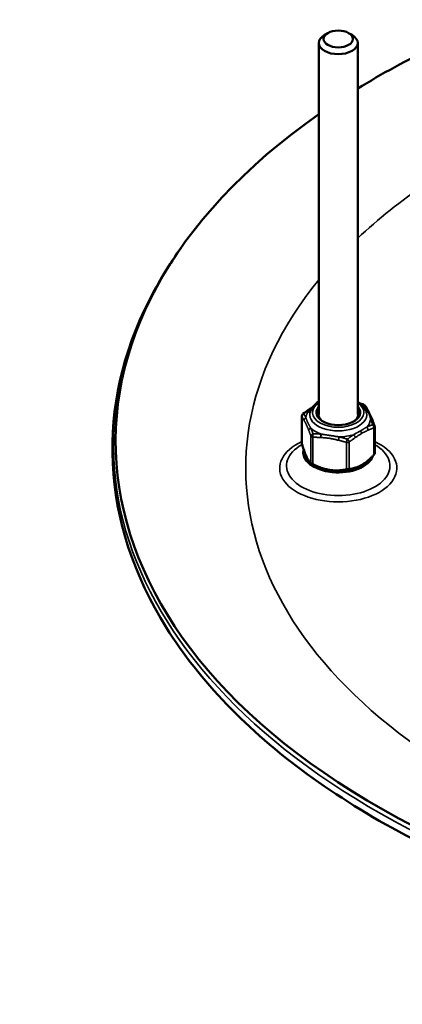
# Model space of a CAD drawing. Header units: millimetres. Extents: x 38 to 2514, y 38 to 1622.
# Tile 74 of 256: x 358 to 397, y 1142 to 1243. Entities that reach past the tile are written whole.
import ezdxf

# ---------------------------------------------------------------- set-up
doc = ezdxf.new("R2010")
doc.units = ezdxf.units.MM
doc.header["$LTSCALE"] = 7.692308
doc.layers.add('Visible (ISO)', color=7, linetype='Continuous', lineweight=50)
doc.layers.add('Visible Narrow (ISO)', color=7, linetype='Continuous', lineweight=35)

msp = doc.modelspace()

# ---------------------------------------------------------------- linework, layer by layer
at = {"layer": 'Visible (ISO)'}
for p, q in [((389.8623, 1241.3671), (389.5087, 1241.163)), ((391.9836, 1241.3671), (392.3371, 1241.163)), ((388.9229, 1240.3465), (388.9229, 1202.1753)), ((392.9229, 1240.3465), (392.9229, 1202.1753)), ((374.7757, 1219.2791), (374.5659, 1218.9799)), ((387.1821, 1201.985), (387.1821, 1199.2307)), ((394.6638, 1200.9204), (394.6638, 1198.166)), ((387.2131, 1199.0945), (387.1702, 1199.0697)), ((394.6638, 1199.0765), (394.6756, 1199.0697)), ((388.9549, 1196.7711), (388.7474, 1196.8602)), ((392.891, 1196.7711), (392.9662, 1196.8034))]:
    msp.add_line(p, q, dxfattribs=at)
for centre, start, end in [((393.4418, 1202.907), 32.193477, 72.962466), ((387.4821, 1201.985), 128.119155, 180), ((394.3638, 1200.9204), 0, 20.178808)]:
    msp.add_arc(centre, 0.3, start, end, dxfattribs=at)
for centre, major_axis, start_param, end_param in [((459.9229, 1234.2228), (-60, 0), 5.99349831, 7.82064212), ((390.9229, 1240.3465), (2, 0), 2.35619449, 7.06858347), ((459.9229, 1199.3788), (-91.8592, 0), 5.41237601, 5.52979951), ((459.9229, 1199.3788), (-91.8592, 0), 5.59582198, 10.11214128), ((390.9229, 1202.3794), (2.25, 0), 2.6657104, 6.75906756), ((390.9229, 1198.2969), (-3.6, 0), 6.13240356, 9.23284928), ((390.9229, 1198.2969), (3.2952, 0), 4.07232108, 5.35245688)]:
    msp.add_ellipse(centre, major_axis=major_axis, ratio=0.57735027, start_param=start_param, end_param=end_param, dxfattribs=at)
msp.add_ellipse((390.9229, 1240.7548), major_axis=(-1.5, 0), ratio=0.57735027, dxfattribs=at)
for points, knots in [([(545.2799, 1218.9799), (549.0039, 1213.6687), (551.2685, 1207.9758), (552.567, 1196.5335), (551.6537, 1190.7978), (546.8186, 1179.7786), (542.8751, 1174.5005), (532.3242, 1164.8859), (525.6793, 1160.563), (510.3859, 1153.3518), (501.7355, 1150.4676), (483.3202, 1146.4288), (473.5594, 1145.2736), (453.9088, 1144.8024), (444.0226, 1145.4856), (425.1126, 1148.6231), (416.0925, 1151.0773), (399.8219, 1157.5217), (392.5754, 1161.5121), (380.6029, 1170.6474), (375.876, 1175.7918), (369.4893, 1186.6939), (367.8032, 1192.4471), (367.6455, 1203.8941), (369.1246, 1209.5757), (372.804, 1216.3164), (373.6402, 1217.6597), (374.5659, 1218.9799)], [0.40075344, 0.40075344, 0.40075344, 0.40075344, 0.7199706, 0.7199706, 1.03351164, 1.03351164, 1.35013708, 1.35013708, 1.67134533, 1.67134533, 1.99316856, 1.99316856, 2.31468531, 2.31468531, 2.63603385, 2.63603385, 2.95748311, 2.95748311, 3.2792397, 3.2792397, 3.60084774, 3.60084774, 3.91903917, 3.91903917, 4.2322866, 4.2322866, 4.31163554, 4.31163554, 4.31163554, 4.31163554]), ([(388.9229, 1203.4779), (388.9132, 1203.4724), (388.9035, 1203.4668), (388.6608, 1203.3245), (388.4608, 1203.1614), (388.1633, 1202.7976), (388.0606, 1202.5984), (388.0123, 1202.3756), (388.0099, 1202.3638), (388.0077, 1202.3521)], [7.847529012, 7.847529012, 7.847529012, 7.847529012, 7.861443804, 7.861443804, 8.198426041, 8.198426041, 8.514696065, 8.514696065, 8.532269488, 8.532269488, 8.532269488, 8.532269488]), ([(393.8382, 1202.3521), (393.8041, 1202.535), (393.7271, 1202.7103), (393.4931, 1203.0488), (393.3273, 1203.2084), (393.0651, 1203.3926), (392.9956, 1203.4365), (392.9229, 1203.4779)], [5.604897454, 5.604897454, 5.604897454, 5.604897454, 5.877622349, 5.877622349, 6.185813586, 6.185813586, 6.289637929, 6.289637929, 6.289637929, 6.289637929]), ([(387.1923, 1199.1658), (387.1899, 1199.1741), (387.1878, 1199.1824), (387.1835, 1199.2045), (387.1821, 1199.218), (387.1821, 1199.2307)], [-0.17200433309, -0.17200433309, -0.17200433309, -0.17200433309, -0.16911371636, -0.16911371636, -0.16408258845, -0.16408258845, -0.16408258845, -0.16408258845]), ([(394.6638, 1198.166), (394.6638, 1198.1642), (394.6637, 1198.1622), (394.6625, 1198.1508), (394.6591, 1198.1399), (394.648, 1198.1161), (394.6402, 1198.1028), (394.6204, 1198.0746), (394.6084, 1198.0596), (394.5889, 1198.0374), (394.5825, 1198.0305), (394.5759, 1198.0236)], [-0.1640825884, -0.1640825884, -0.1640825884, -0.1640825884, -0.1627024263, -0.1627024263, -0.1562911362, -0.1562911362, -0.1498798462, -0.1498798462, -0.1434685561, -0.1434685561, -0.1405779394, -0.1405779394, -0.1405779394, -0.1405779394]), ([(388.3264, 1197.0567), (388.3174, 1197.0613), (388.3084, 1197.0658), (388.2797, 1197.0805), (388.2603, 1197.0906), (388.224, 1197.1102), (388.207, 1197.1197), (388.1768, 1197.1371), (388.1631, 1197.1454), (388.1398, 1197.1602), (388.1302, 1197.1668), (388.1195, 1197.1749), (388.1167, 1197.1771), (388.1143, 1197.1792)], [-0.1720043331, -0.1720043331, -0.1720043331, -0.1720043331, -0.1691137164, -0.1691137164, -0.1627024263, -0.1627024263, -0.1562911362, -0.1562911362, -0.1498798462, -0.1498798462, -0.1434685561, -0.1434685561, -0.1405779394, -0.1405779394, -0.1405779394, -0.1405779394]), ([(392.057, 1196.5693), (392.0504, 1196.5686), (392.0435, 1196.5678), (392.0199, 1196.5651), (392.0019, 1196.5628), (391.9635, 1196.5574), (391.9432, 1196.5545), (391.9019, 1196.5481), (391.8804, 1196.5446), (391.8373, 1196.5373), (391.8157, 1196.5335), (391.7855, 1196.5279), (391.7763, 1196.5262), (391.7673, 1196.5244)], [-0.1720043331, -0.1720043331, -0.1720043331, -0.1720043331, -0.1691137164, -0.1691137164, -0.1627024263, -0.1627024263, -0.1562911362, -0.1562911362, -0.1498798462, -0.1498798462, -0.1434685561, -0.1434685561, -0.1405779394, -0.1405779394, -0.1405779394, -0.1405779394])]:
    msp.add_open_spline(points, degree=3, knots=knots, dxfattribs=at)
for points in [[(387.9148, 1202.68), (388.0308, 1202.7608), (388.1476, 1202.8424), (388.2652, 1202.92)], [(393.2101, 1203.2883), (393.3169, 1203.2579), (393.4234, 1203.2264), (393.5297, 1203.1938)], [(393.6957, 1203.0668), (393.7722, 1202.9454), (393.8491, 1202.8153), (393.9262, 1202.6744)], [(387.2969, 1202.221), (387.5014, 1202.3815), (387.7074, 1202.5356), (387.9148, 1202.68)], [(393.9262, 1202.6744), (394.0867, 1202.3808), (394.2601, 1202.0079), (394.4209, 1201.6091)], [(394.4209, 1201.6091), (394.4963, 1201.422), (394.5711, 1201.2259), (394.6454, 1201.0239)]]:
    msp.add_open_spline(points, degree=3, dxfattribs=at)
for points, weights in [([(387.1923, 1199.1658), (387.6533, 1197.5755), (388.1143, 1197.1792)], [1.72093340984, 1.94462988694, 1.72093340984]), ([(392.057, 1196.5693), (393.3165, 1196.6994), (394.5759, 1198.0236)], [1.7209164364, 1.9446107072, 1.7209164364]), ([(388.3264, 1197.0567), (390.0468, 1196.1936), (391.7673, 1196.5244)], [1.72096950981, 1.94467067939, 1.72096950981])]:
    msp.add_rational_spline(points, weights, degree=2, dxfattribs=at)
at = {"layer": 'Visible Narrow (ISO)'}
for p, q in [((387.1923, 1201.9402), (387.1923, 1199.1658)), ((388.1143, 1199.9536), (388.1143, 1197.1792)), ((393.2225, 1200.506), (393.2081, 1200.4977)), ((394.5759, 1200.7979), (394.5759, 1198.0236)), ((388.3264, 1199.8311), (388.3264, 1197.0567)), ((391.7673, 1199.2988), (391.7673, 1196.5244)), ((392.057, 1199.3436), (392.057, 1196.5693))]:
    msp.add_line(p, q, dxfattribs=at)
for centre, major_axis, ratio, start_param, end_param in [((459.9229, 1196.6639), (78.5, 0), 0.57735027, 2.44079985, 2.59346789), ((459.9229, 1199.0306), (-92.0855, 0), 0.57735027, 5.89854058, 9.80942269), ((459.9229, 1196.6639), (78.5, 0), 0.57735027, 2.70090511, 6.72387285), ((390.9229, 1202.3794), (-2.6354, 0), 0.57735027, 5.5740061, 10.13395717), ((393.4418, 1202.907), (0.0879, 0.2868), 0.10598565, 0.00000001, 0.35785374), ((393.4418, 1202.907), (0.2539, 0.1598), 0.87828022, 0, 0.81601491), ((390.9229, 1201.7832), (3.3225, 0), 0.57735027, 0.55360008, 0.65706012), ((387.4821, 1201.985), (-0.3, 0), 0.57735027, 0, 0.26179945), ((387.4821, 1201.985), (0.2539, 0.1598), 0.87828022, 1.40999725, 2.68380239), ((387.4821, 1201.985), (-0.1852, 0.236), 0.46625197, 5.72043032, 6.2831853), ((390.9229, 1201.7832), (-3.3225, 0), 0.57735027, 5.78958779, 6.25318401), ((390.9229, 1202.1711), (2.932, 0), 0.57735027, 3.03448234, 6.39029562), ((388.0863, 1202.4338), (-0.1715, 0.2462), 0.51497803, 5.78092586, 6.28318534), ((390.9229, 1202.1753), (-2, 0), 0.57735027, 0, 0.72470233), ((390.9229, 1202.1753), (2, 0), 0.57735027, 5.55848298, 6.28318531), ((393.663, 1202.5305), (0.2632, 0.1439), 0.84381869, 0.00000002, 0.83646746), ((387.7032, 1201.6085), (0.2632, 0.1439), 0.84381868, 1.49559878, 2.73682943), ((390.9229, 1201.7832), (3.3225, 0), 0.57735027, 5.78958779, 6.25318401), ((393.7596, 1200.6716), (-0.1249, 0.2727), 0.6336121, 3.98402915, 5.22525974), ((394.1426, 1201.4969), (0.2782, 0.1122), 0.72518461, 0.00000006, 0.92928509), ((394.3638, 1200.9204), (0.2816, 0.1035), 0.67425182, 0.00000012, 0.98359498), ((394.3638, 1200.9204), (-0.1041, 0.2814), 0.67028037, 4.03304793, 5.30685311), ((394.3638, 1200.9204), (0.3, 0), 0.57735027, 5.49778713, 6.28318531), ((388.1829, 1200.5749), (-0.2782, -0.1122), 0.72518461, 4.73000909, 5.97123974), ((390.9229, 1201.7832), (-3.3225, 0), 0.57735027, 0.55360008, 1.01719625), ((388.404, 1199.9984), (-0.2816, -0.1035), 0.67425182, 4.71916997, 5.99297515), ((388.404, 1199.9984), (-0.3, 0), 0.57735027, 0.26179938, 1.308997), ((388.404, 1199.9984), (0.0009, 0.3), 0.31001405, 0.88949476, 2.1632999), ((389.2294, 1199.9707), (0.0202, 0.2993), 0.26952362, 0.94072629, 2.18195695), ((391.0195, 1199.6938), (0.0706, 0.2916), 0.15088955, 0.97670869, 2.21793935), ((390.9229, 1201.7832), (-3.3225, 0), 0.57735027, 1.60079762, 2.06439381), ((392.4491, 1199.9149), (-0.1715, 0.2462), 0.51497803, 3.88056377, 5.12179442), ((393.1043, 1200.344), (-0.15, 0.2598), 0.57735027, 3.92699082, 4.98659945), ((390.9229, 1196.6639), (-6.0142, 0), 0.57735027, 5.3836896, 10.32427367), ((390.9229, 1196.9031), (-5.3071, 0), 0.57735027, 5.49778714, 10.21017615), ((391.8449, 1199.4661), (0.0879, 0.2868), 0.10598565, 0.95183613, 2.22564125), ((391.8449, 1199.4661), (-0.3, 0), 0.57735027, 1.30899693, 2.35619449), ((391.8449, 1199.4661), (-0.1852, 0.236), 0.46625197, 3.85264284, 5.12644797)]:
    msp.add_ellipse(centre, major_axis=major_axis, ratio=ratio, start_param=start_param, end_param=end_param, dxfattribs=at)
for points in [[(393.247, 1203.2594), (393.3314, 1203.2347), (393.4205, 1203.2079), (393.5135, 1203.1789)], [(390.9419, 1199.5265), (390.8776, 1199.542), (390.7543, 1199.572), (390.5851, 1199.6116), (390.4304, 1199.6455), (390.2918, 1199.6735), (390.1687, 1199.696), (390.0584, 1199.7142), (389.9571, 1199.7292), (389.8607, 1199.742), (389.7651, 1199.7533), (389.6691, 1199.7634), (389.573, 1199.7724), (389.4778, 1199.7803), (389.3785, 1199.7879), (389.2719, 1199.7954), (389.1929, 1199.8007), (389.1517, 1199.8034)]]:
    msp.add_open_spline(points, degree=3, dxfattribs=at)
for points, knots in [([(393.5135, 1203.1789), (393.529, 1203.1552), (393.5439, 1203.1323), (393.5582, 1203.1099), (393.5725, 1203.0876), (393.5861, 1203.0659), (393.5992, 1203.0449), (393.6122, 1203.024), (393.6247, 1203.0037), (393.6365, 1202.9843), (393.6484, 1202.9648), (393.6596, 1202.9462), (393.6702, 1202.9283), (393.6808, 1202.9105), (393.6908, 1202.8935), (393.7002, 1202.8773), (393.7096, 1202.8612), (393.7184, 1202.846), (393.7265, 1202.8317), (393.7347, 1202.8174), (393.7423, 1202.8041), (393.7492, 1202.7918)], [0, 0, 0, 0, 0.14285714, 0.14285714, 0.14285714, 0.28571429, 0.28571429, 0.28571429, 0.42857143, 0.42857143, 0.42857143, 0.57142857, 0.57142857, 0.57142857, 0.71428571, 0.71428571, 0.71428571, 0.85714286, 0.85714286, 0.85714286, 1, 1, 1, 1]), ([(387.4134, 1201.5637), (387.3983, 1201.5914), (387.3829, 1201.619), (387.3595, 1201.6605), (387.3515, 1201.6747), (387.3314, 1201.7097), (387.3194, 1201.7304), (387.2957, 1201.7707), (387.2841, 1201.7904), (387.2561, 1201.837), (387.2395, 1201.8643), (387.2125, 1201.9079), (387.2025, 1201.924), (387.1923, 1201.9402)], [0, 0, 0, 0, 0.218882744, 0.218882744, 0.333333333, 0.333333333, 0.505169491, 0.505169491, 0.666666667, 0.666666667, 0.878522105, 0.878522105, 0.999999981, 0.999999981, 0.999999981, 0.999999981]), ([(387.3841, 1202.2307), (387.4248, 1202.2631), (387.4638, 1202.2939), (387.5012, 1202.3231), (387.5385, 1202.3523), (387.5743, 1202.3799), (387.6084, 1202.4061), (387.6425, 1202.4322), (387.675, 1202.4569), (387.7059, 1202.48), (387.7367, 1202.5032), (387.7659, 1202.525), (387.7935, 1202.5453), (387.8211, 1202.5657), (387.847, 1202.5846), (387.8713, 1202.6023), (387.8956, 1202.6199), (387.9182, 1202.6361), (387.9391, 1202.6511), (387.9601, 1202.6661), (387.9793, 1202.6797), (387.997, 1202.6921)], [0, 0, 0, 0, 0.14285714, 0.14285714, 0.14285714, 0.28571429, 0.28571429, 0.28571429, 0.42857143, 0.42857143, 0.42857143, 0.57142857, 0.57142857, 0.57142857, 0.71428571, 0.71428571, 0.71428571, 0.85714286, 0.85714286, 0.85714286, 1, 1, 1, 1]), ([(387.6019, 1201.8408), (387.5855, 1201.872), (387.5689, 1201.903), (387.5525, 1201.9335), (387.5458, 1201.9459), (387.5391, 1201.9582), (387.5324, 1201.9704), (387.5205, 1201.9923), (387.5085, 1202.0139), (387.4964, 1202.0357), (387.4852, 1202.0558), (387.4738, 1202.076), (387.4621, 1202.0966), (387.4449, 1202.1268), (387.427, 1202.1579), (387.4083, 1202.1897), (387.4004, 1202.2033), (387.3923, 1202.2169), (387.3841, 1202.2307)], [0, 0, 0, 0, 0.237135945, 0.237135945, 0.237135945, 0.333333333, 0.333333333, 0.333333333, 0.506776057, 0.506776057, 0.506776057, 0.666666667, 0.666666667, 0.666666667, 0.900398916, 0.900398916, 0.900398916, 0.999999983, 0.999999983, 0.999999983, 0.999999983]), ([(387.997, 1202.6921), (388.0318, 1202.7198), (388.0665, 1202.7469), (388.1165, 1202.7853), (388.132, 1202.7972), (388.1746, 1202.8293), (388.2013, 1202.8491), (388.2283, 1202.8688)], [0.000000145, 0.000000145, 0.000000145, 0.000000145, 0.171699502, 0.171699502, 0.25, 0.25, 0.387224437, 0.387224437, 0.387224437, 0.387224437]), ([(393.7492, 1202.7918), (393.762, 1202.7742), (393.7745, 1202.7569), (393.7864, 1202.7401), (393.7963, 1202.7261), (393.8058, 1202.7125), (393.8152, 1202.6988), (393.8172, 1202.696), (393.8192, 1202.6931), (393.8211, 1202.6902), (393.8324, 1202.6737), (393.8435, 1202.6571), (393.8544, 1202.6405), (393.8654, 1202.6238), (393.8761, 1202.6071), (393.8868, 1202.5901), (393.8974, 1202.5732), (393.9079, 1202.556), (393.9183, 1202.5387), (393.9286, 1202.5214), (393.9387, 1202.504), (393.9487, 1202.4864), (393.9581, 1202.4698), (393.9673, 1202.4531), (393.9765, 1202.436), (393.9854, 1202.4194), (393.9943, 1202.4025), (394.0033, 1202.3849), (394.0047, 1202.382), (394.0062, 1202.3792), (394.0076, 1202.3763), (394.0157, 1202.3604), (394.0238, 1202.3438), (394.0321, 1202.3264), (394.034, 1202.3225), (394.0359, 1202.3185), (394.0378, 1202.3144), (394.0461, 1202.2967), (394.0547, 1202.2781), (394.0634, 1202.2584), (394.0655, 1202.2538), (394.0675, 1202.2491), (394.0696, 1202.2444), (394.0805, 1202.2194), (394.0918, 1202.1925), (394.1033, 1202.1638), (394.1148, 1202.135), (394.1265, 1202.1043), (394.1383, 1202.0716), (394.1486, 1202.0432), (394.159, 1202.0134), (394.1693, 1201.982), (394.1708, 1201.9774), (394.1724, 1201.9727), (394.1739, 1201.968), (394.1832, 1201.9395), (394.1924, 1201.9098), (394.2016, 1201.8788), (394.2042, 1201.8702), (394.2067, 1201.8616), (394.2093, 1201.8528), (394.2176, 1201.8242), (394.2258, 1201.7947), (394.2339, 1201.7641), (394.2373, 1201.7515), (394.2406, 1201.7387), (394.244, 1201.7257)], [0, 0, 0, 0, 0.066666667, 0.066666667, 0.066666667, 0.121806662, 0.121806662, 0.121806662, 0.133333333, 0.133333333, 0.133333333, 0.2, 0.2, 0.2, 0.266666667, 0.266666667, 0.266666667, 0.333333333, 0.333333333, 0.333333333, 0.4, 0.4, 0.4, 0.462768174, 0.462768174, 0.462768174, 0.523544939, 0.523544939, 0.523544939, 0.533333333, 0.533333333, 0.533333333, 0.587683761, 0.587683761, 0.587683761, 0.6, 0.6, 0.6, 0.654062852, 0.654062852, 0.654062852, 0.666666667, 0.666666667, 0.666666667, 0.733333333, 0.733333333, 0.733333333, 0.8, 0.8, 0.8, 0.858081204, 0.858081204, 0.858081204, 0.866666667, 0.866666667, 0.866666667, 0.918858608, 0.918858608, 0.918858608, 0.933333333, 0.933333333, 0.933333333, 0.98048823, 0.98048823, 0.98048823, 0.999999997, 0.999999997, 0.999999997, 0.999999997]), ([(387.8931, 1200.5301), (387.8838, 1200.5532), (387.8747, 1200.5759), (387.8658, 1200.5978), (387.857, 1200.6196), (387.8484, 1200.6408), (387.8399, 1200.6618), (387.8314, 1200.6828), (387.8229, 1200.7036), (387.8145, 1200.7242), (387.8061, 1200.7449), (387.7977, 1200.7653), (387.7892, 1200.7856), (387.7808, 1200.8059), (387.7724, 1200.8261), (387.764, 1200.8461), (387.7556, 1200.8661), (387.7472, 1200.8859), (387.7388, 1200.9055), (387.7304, 1200.925), (387.722, 1200.9443), (387.7136, 1200.9637), (387.7051, 1200.9831), (387.6965, 1201.0025), (387.6876, 1201.0224), (387.6786, 1201.0423), (387.6694, 1201.0626), (387.6597, 1201.0837), (387.65, 1201.1048), (387.6397, 1201.1267), (387.6289, 1201.1495), (387.618, 1201.1724), (387.6064, 1201.1962), (387.5942, 1201.221), (387.582, 1201.2459), (387.569, 1201.2716), (387.5554, 1201.2982), (387.543, 1201.3226), (387.5299, 1201.3476), (387.5163, 1201.3735), (387.5151, 1201.3758), (387.5138, 1201.3781), (387.5126, 1201.3804), (387.5005, 1201.4032), (387.488, 1201.4266), (387.475, 1201.4507), (387.4718, 1201.4565), (387.4687, 1201.4624), (387.4654, 1201.4683), (387.4539, 1201.4895), (387.442, 1201.5113), (387.4298, 1201.5338), (387.4244, 1201.5436), (387.4189, 1201.5536), (387.4134, 1201.5637)], [0, 0, 0, 0, 0.066666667, 0.066666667, 0.066666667, 0.133333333, 0.133333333, 0.133333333, 0.2, 0.2, 0.2, 0.266666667, 0.266666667, 0.266666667, 0.333333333, 0.333333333, 0.333333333, 0.4, 0.4, 0.4, 0.466666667, 0.466666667, 0.466666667, 0.533333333, 0.533333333, 0.533333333, 0.6, 0.6, 0.6, 0.666666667, 0.666666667, 0.666666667, 0.733333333, 0.733333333, 0.733333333, 0.8, 0.8, 0.8, 0.861207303, 0.861207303, 0.861207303, 0.866666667, 0.866666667, 0.866666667, 0.920367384, 0.920367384, 0.920367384, 0.933333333, 0.933333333, 0.933333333, 0.979731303, 0.979731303, 0.979731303, 0.999999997, 0.999999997, 0.999999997, 0.999999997]), ([(388.0966, 1200.7747), (388.0838, 1200.7963), (388.0714, 1200.8176), (388.0594, 1200.8382), (388.0496, 1200.8553), (388.04, 1200.872), (388.0306, 1200.8886), (388.0287, 1200.8921), (388.0267, 1200.8956), (388.0247, 1200.899), (388.0135, 1200.9191), (388.0024, 1200.9391), (387.9914, 1200.959), (387.9805, 1200.9789), (387.9697, 1200.9987), (387.9591, 1201.0186), (387.9485, 1201.0385), (387.9379, 1201.0584), (387.9276, 1201.0782), (387.9173, 1201.098), (387.9071, 1201.1177), (387.8971, 1201.1372), (387.8877, 1201.1557), (387.8785, 1201.174), (387.8693, 1201.1926), (387.8604, 1201.2105), (387.8515, 1201.2286), (387.8426, 1201.2471), (387.8411, 1201.2501), (387.8397, 1201.253), (387.8382, 1201.2561), (387.8302, 1201.2727), (387.822, 1201.2898), (387.8137, 1201.3075), (387.8118, 1201.3115), (387.81, 1201.3155), (387.8081, 1201.3196), (387.7997, 1201.3375), (387.7912, 1201.3559), (387.7824, 1201.3752), (387.7804, 1201.3797), (387.7783, 1201.3843), (387.7763, 1201.3888), (387.7653, 1201.4131), (387.7541, 1201.4386), (387.7426, 1201.4653), (387.7311, 1201.492), (387.7193, 1201.5199), (387.7075, 1201.5488), (387.6972, 1201.5741), (387.6869, 1201.6002), (387.6765, 1201.6271), (387.675, 1201.631), (387.6735, 1201.635), (387.672, 1201.639), (387.6601, 1201.6702), (387.6483, 1201.7025), (387.6366, 1201.736), (387.6283, 1201.7597), (387.6201, 1201.7841), (387.6119, 1201.8092), (387.6086, 1201.8196), (387.6052, 1201.8301), (387.6019, 1201.8408)], [0, 0, 0, 0, 0.066666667, 0.066666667, 0.066666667, 0.121806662, 0.121806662, 0.121806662, 0.133333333, 0.133333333, 0.133333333, 0.2, 0.2, 0.2, 0.266666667, 0.266666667, 0.266666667, 0.333333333, 0.333333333, 0.333333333, 0.4, 0.4, 0.4, 0.462768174, 0.462768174, 0.462768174, 0.523544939, 0.523544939, 0.523544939, 0.533333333, 0.533333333, 0.533333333, 0.587683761, 0.587683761, 0.587683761, 0.6, 0.6, 0.6, 0.654062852, 0.654062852, 0.654062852, 0.666666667, 0.666666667, 0.666666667, 0.733333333, 0.733333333, 0.733333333, 0.8, 0.8, 0.8, 0.858081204, 0.858081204, 0.858081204, 0.866666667, 0.866666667, 0.866666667, 0.933333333, 0.933333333, 0.933333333, 0.98048823, 0.98048823, 0.98048823, 0.999999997, 0.999999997, 0.999999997, 0.999999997]), ([(393.8489, 1200.8744), (393.8141, 1200.8529), (393.7794, 1200.8318), (393.7294, 1200.8017), (393.7138, 1200.7924), (393.6709, 1200.7668), (393.6438, 1200.7508), (393.5947, 1200.7219), (393.5728, 1200.709), (393.5229, 1200.6799), (393.4948, 1200.6636), (393.4414, 1200.6326), (393.4165, 1200.6181), (393.3525, 1200.5811), (393.3126, 1200.558), (393.2549, 1200.5247), (393.2389, 1200.5154), (393.2225, 1200.506)], [0.000000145, 0.000000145, 0.000000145, 0.000000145, 0.171699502, 0.171699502, 0.25, 0.25, 0.38899375, 0.38899375, 0.5, 0.5, 0.636168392, 0.636168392, 0.75, 0.75, 0.917939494, 0.917939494, 0.981398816, 0.981398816, 0.981398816, 0.981398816]), ([(394.4617, 1201.1358), (394.421, 1201.1201), (394.382, 1201.1047), (394.3447, 1201.0898), (394.3073, 1201.0748), (394.2716, 1201.0602), (394.2375, 1201.0461), (394.2033, 1201.0319), (394.1708, 1201.0182), (394.14, 1201.005), (394.1091, 1200.9918), (394.0799, 1200.9791), (394.0524, 1200.967), (394.0248, 1200.9548), (393.9988, 1200.9433), (393.9746, 1200.9323), (393.9503, 1200.9213), (393.9277, 1200.911), (393.9067, 1200.9013), (393.8858, 1200.8917), (393.8665, 1200.8827), (393.8489, 1200.8744)], [0, 0, 0, 0, 0.14285714, 0.14285714, 0.14285714, 0.28571429, 0.28571429, 0.28571429, 0.42857143, 0.42857143, 0.42857143, 0.57142857, 0.57142857, 0.57142857, 0.71428571, 0.71428571, 0.71428571, 0.85714286, 0.85714286, 0.85714286, 1, 1, 1, 1]), ([(394.244, 1201.7257), (394.2604, 1201.6837), (394.2769, 1201.6408), (394.2934, 1201.5975), (394.3001, 1201.5799), (394.3067, 1201.5623), (394.3134, 1201.5446), (394.3254, 1201.5127), (394.3373, 1201.4806), (394.3495, 1201.4477), (394.3607, 1201.4174), (394.372, 1201.3864), (394.3838, 1201.354), (394.4009, 1201.3068), (394.4189, 1201.2568), (394.4375, 1201.2043), (394.4455, 1201.1819), (394.4535, 1201.1591), (394.4617, 1201.1358)], [0, 0, 0, 0, 0.237135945, 0.237135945, 0.237135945, 0.333333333, 0.333333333, 0.333333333, 0.506776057, 0.506776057, 0.506776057, 0.666666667, 0.666666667, 0.666666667, 0.900398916, 0.900398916, 0.900398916, 0.999999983, 0.999999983, 0.999999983, 0.999999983]), ([(388.1143, 1199.9536), (388.0997, 1199.9931), (388.0858, 1200.0308), (388.0724, 1200.0667), (388.059, 1200.1025), (388.0462, 1200.1366), (388.034, 1200.1689), (388.0217, 1200.2013), (388.0101, 1200.2318), (387.999, 1200.2608), (387.9879, 1200.2897), (387.9773, 1200.3169), (387.9674, 1200.3425), (387.9574, 1200.3681), (387.948, 1200.3921), (387.9392, 1200.4144), (387.9304, 1200.4368), (387.9221, 1200.4576), (387.9144, 1200.4769), (387.9068, 1200.4962), (387.8996, 1200.5139), (387.8931, 1200.5301)], [0.000000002, 0.000000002, 0.000000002, 0.000000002, 0.142857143, 0.142857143, 0.142857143, 0.285714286, 0.285714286, 0.285714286, 0.428571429, 0.428571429, 0.428571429, 0.571428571, 0.571428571, 0.571428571, 0.714285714, 0.714285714, 0.714285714, 0.857142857, 0.857142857, 0.857142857, 1, 1, 1, 1]), ([(388.3323, 1200.1876), (388.3168, 1200.2277), (388.3019, 1200.2659), (388.2877, 1200.3023), (388.2734, 1200.3388), (388.2597, 1200.3734), (388.2467, 1200.4063), (388.2336, 1200.4392), (388.2212, 1200.4703), (388.2093, 1200.4998), (388.1975, 1200.5292), (388.1863, 1200.557), (388.1756, 1200.5831), (388.165, 1200.6092), (388.155, 1200.6336), (388.1456, 1200.6565), (388.1362, 1200.6794), (388.1275, 1200.7006), (388.1193, 1200.7203), (388.1111, 1200.74), (388.1036, 1200.7581), (388.0966, 1200.7747)], [0, 0, 0, 0, 0.14285714, 0.14285714, 0.14285714, 0.28571429, 0.28571429, 0.28571429, 0.42857143, 0.42857143, 0.42857143, 0.57142857, 0.57142857, 0.57142857, 0.71428571, 0.71428571, 0.71428571, 0.85714286, 0.85714286, 0.85714286, 1, 1, 1, 1]), ([(389.1761, 1200.1515), (389.1131, 1200.1562), (389.0495, 1200.1605), (388.986, 1200.1643), (388.96, 1200.1658), (388.9341, 1200.1673), (388.9082, 1200.1687), (388.8619, 1200.1712), (388.8158, 1200.1734), (388.7688, 1200.1754), (388.7253, 1200.1773), (388.6812, 1200.179), (388.6355, 1200.1805), (388.569, 1200.1828), (388.4993, 1200.1847), (388.4269, 1200.186), (388.3959, 1200.1866), (388.3643, 1200.1872), (388.3323, 1200.1876)], [0, 0, 0, 0, 0.23660454, 0.23660454, 0.23660454, 0.333333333, 0.333333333, 0.333333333, 0.506469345, 0.506469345, 0.506469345, 0.666666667, 0.666666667, 0.666666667, 0.899956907, 0.899956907, 0.899956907, 0.999999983, 0.999999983, 0.999999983, 0.999999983]), ([(391.0226, 1199.8658), (390.9563, 1199.8758), (390.8926, 1199.8858), (390.8313, 1199.8955), (390.7801, 1199.9036), (390.7306, 1199.9116), (390.6827, 1199.9193), (390.6732, 1199.9209), (390.6638, 1199.9224), (390.6545, 1199.9239), (390.6067, 1199.9317), (390.5607, 1199.9391), (390.5166, 1199.9463), (390.5085, 1199.9476), (390.5005, 1199.9489), (390.4925, 1199.9502), (390.4411, 1199.9585), (390.3925, 1199.9664), (390.3466, 1199.9737), (390.3071, 1199.9801), (390.2696, 1199.9861), (390.2338, 1199.9917), (390.228, 1199.9926), (390.2223, 1199.9935), (390.2166, 1199.9944), (390.1833, 1199.9997), (390.1515, 1200.0047), (390.1208, 1200.0094), (390.1139, 1200.0105), (390.107, 1200.0116), (390.1002, 1200.0126), (390.0689, 1200.0175), (390.0388, 1200.0221), (390.0094, 1200.0266), (390.004, 1200.0274), (389.9988, 1200.0282), (389.9935, 1200.029), (389.9637, 1200.0336), (389.9346, 1200.038), (389.9058, 1200.0423), (389.9013, 1200.043), (389.8968, 1200.0437), (389.8923, 1200.0443), (389.8591, 1200.0493), (389.8261, 1200.0543), (389.7931, 1200.0592), (389.7601, 1200.064), (389.7272, 1200.0689), (389.6944, 1200.0737), (389.6615, 1200.0786), (389.6288, 1200.0834), (389.5963, 1200.0881), (389.5687, 1200.0922), (389.5414, 1200.0962), (389.5137, 1200.1003), (389.5088, 1200.101), (389.5039, 1200.1017), (389.4989, 1200.1025), (389.4695, 1200.1068), (389.4396, 1200.1112), (389.4089, 1200.1158), (389.4055, 1200.1163), (389.4021, 1200.1168), (389.3987, 1200.1173), (389.3697, 1200.1217), (389.3399, 1200.1261), (389.309, 1200.1309), (389.3034, 1200.1317), (389.2977, 1200.1326), (389.292, 1200.1334), (389.255, 1200.1391), (389.2163, 1200.1451), (389.1761, 1200.1515)], [0.000000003, 0.000000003, 0.000000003, 0.000000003, 0.066666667, 0.066666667, 0.066666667, 0.122314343, 0.122314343, 0.122314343, 0.133333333, 0.133333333, 0.133333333, 0.189625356, 0.189625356, 0.189625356, 0.2, 0.2, 0.2, 0.266666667, 0.266666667, 0.266666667, 0.324069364, 0.324069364, 0.324069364, 0.333333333, 0.333333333, 0.333333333, 0.387702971, 0.387702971, 0.387702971, 0.4, 0.4, 0.4, 0.456463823, 0.456463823, 0.456463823, 0.466666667, 0.466666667, 0.466666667, 0.524372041, 0.524372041, 0.524372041, 0.533333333, 0.533333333, 0.533333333, 0.6, 0.6, 0.6, 0.666666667, 0.666666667, 0.666666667, 0.733333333, 0.733333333, 0.733333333, 0.78993551, 0.78993551, 0.78993551, 0.8, 0.8, 0.8, 0.860063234, 0.860063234, 0.860063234, 0.866666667, 0.866666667, 0.866666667, 0.923100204, 0.923100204, 0.923100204, 0.933333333, 0.933333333, 0.933333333, 0.999999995, 0.999999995, 0.999999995, 0.999999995]), ([(391.8711, 1199.6401), (391.8158, 1199.6565), (391.7628, 1199.6718), (391.7118, 1199.6864), (391.6608, 1199.7009), (391.612, 1199.7146), (391.5652, 1199.7274), (391.5184, 1199.7403), (391.4737, 1199.7524), (391.4312, 1199.7636), (391.3887, 1199.7749), (391.3482, 1199.7855), (391.3099, 1199.7953), (391.2716, 1199.8051), (391.2354, 1199.8143), (391.2013, 1199.8227), (391.1672, 1199.8312), (391.1353, 1199.839), (391.1055, 1199.8461), (391.0757, 1199.8533), (391.0481, 1199.8599), (391.0226, 1199.8658)], [0.000000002, 0.000000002, 0.000000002, 0.000000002, 0.142857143, 0.142857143, 0.142857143, 0.285714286, 0.285714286, 0.285714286, 0.428571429, 0.428571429, 0.428571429, 0.571428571, 0.571428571, 0.571428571, 0.714285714, 0.714285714, 0.714285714, 0.857142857, 0.857142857, 0.857142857, 1, 1, 1, 1]), ([(392.4971, 1200.0939), (392.4556, 1200.0656), (392.4158, 1200.038), (392.3777, 1200.0114), (392.3395, 1199.9847), (392.3031, 1199.9589), (392.2684, 1199.9341), (392.2336, 1199.9093), (392.2006, 1199.8854), (392.1692, 1199.8625), (392.1377, 1199.8397), (392.108, 1199.8178), (392.0799, 1199.797), (392.0518, 1199.7763), (392.0253, 1199.7566), (392.0005, 1199.738), (391.9756, 1199.7194), (391.9525, 1199.7019), (391.9309, 1199.6856), (391.9093, 1199.6693), (391.8894, 1199.6541), (391.8711, 1199.6401)], [0, 0, 0, 0, 0.14285714, 0.14285714, 0.14285714, 0.28571429, 0.28571429, 0.28571429, 0.42857143, 0.42857143, 0.42857143, 0.57142857, 0.57142857, 0.57142857, 0.71428571, 0.71428571, 0.71428571, 0.85714286, 0.85714286, 0.85714286, 1, 1, 1, 1]), ([(393.2081, 1200.4977), (393.1746, 1200.4783), (393.1408, 1200.4588), (393.0726, 1200.4195), (393.0381, 1200.3996), (392.9968, 1200.3758), (392.9898, 1200.3718), (392.9565, 1200.3526), (392.9301, 1200.3375), (392.8773, 1200.3072), (392.8509, 1200.2921), (392.8012, 1200.2637), (392.7779, 1200.2505), (392.7178, 1200.2164), (392.6802, 1200.1953), (392.6033, 1200.1522), (392.5639, 1200.1304), (392.5148, 1200.1036), (392.506, 1200.0988), (392.4971, 1200.0939)], [0, 0, 0, 0, 0.14984039, 0.14984039, 0.302464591, 0.302464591, 0.333333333, 0.333333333, 0.451125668, 0.451125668, 0.567562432, 0.567562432, 0.666666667, 0.666666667, 0.817966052, 0.817966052, 0.967567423, 0.967567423, 0.999999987, 0.999999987, 0.999999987, 0.999999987]), ([(393.3165, 1200.2215), (393.2793, 1200.2), (393.242, 1200.1778), (393.1712, 1200.1347), (393.1378, 1200.1138), (393.076, 1200.0745), (393.0476, 1200.056), (392.9852, 1200.015), (392.9512, 1199.9923), (392.909, 1199.9637), (392.9019, 1199.9589), (392.8632, 1199.9325), (392.8306, 1199.9101), (392.7611, 1199.862), (392.7241, 1199.8363), (392.678, 1199.8042), (392.6697, 1199.7983), (392.6612, 1199.7925)], [0, 0, 0, 0, 0.175047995, 0.175047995, 0.333333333, 0.333333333, 0.471469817, 0.471469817, 0.633983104, 0.633983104, 0.666666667, 0.666666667, 0.810588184, 0.810588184, 0.965671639, 0.965671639, 0.999999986, 0.999999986, 0.999999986, 0.999999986]), ([(393.9717, 1200.5491), (393.9157, 1200.5234), (393.8608, 1200.4983), (393.8083, 1200.4739), (393.7762, 1200.4589), (393.745, 1200.4443), (393.7139, 1200.4294), (393.694, 1200.4199), (393.6741, 1200.4102), (393.654, 1200.4004), (393.6024, 1200.3752), (393.5496, 1200.3486), (393.4935, 1200.3191), (393.4375, 1200.2896), (393.3783, 1200.2572), (393.3165, 1200.2215)], [0.000000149, 0.000000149, 0.000000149, 0.000000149, 0.25, 0.25, 0.25, 0.402499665, 0.402499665, 0.402499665, 0.5, 0.5, 0.5, 0.75, 0.75, 0.75, 0.99999998, 0.99999998, 0.99999998, 0.99999998]), ([(394.5759, 1200.7979), (394.5357, 1200.783), (394.497, 1200.7684), (394.46, 1200.7542), (394.4231, 1200.74), (394.3877, 1200.7261), (394.3541, 1200.7127), (394.3204, 1200.6992), (394.2883, 1200.6862), (394.2579, 1200.6736), (394.2275, 1200.661), (394.1987, 1200.649), (394.1716, 1200.6374), (394.1444, 1200.6258), (394.1189, 1200.6148), (394.0951, 1200.6043), (394.0712, 1200.5939), (394.049, 1200.584), (394.0285, 1200.5748), (394.0079, 1200.5656), (393.989, 1200.557), (393.9717, 1200.5491)], [0.000000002, 0.000000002, 0.000000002, 0.000000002, 0.142857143, 0.142857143, 0.142857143, 0.285714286, 0.285714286, 0.285714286, 0.428571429, 0.428571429, 0.428571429, 0.571428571, 0.571428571, 0.571428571, 0.714285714, 0.714285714, 0.714285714, 0.857142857, 0.857142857, 0.857142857, 1, 1, 1, 1]), ([(389.1517, 1199.8034), (389.0952, 1199.8072), (389.0379, 1199.8107), (388.9506, 1199.8152), (388.9205, 1199.8167), (388.8456, 1199.8201), (388.801, 1199.8219), (388.7126, 1199.8249), (388.669, 1199.8261), (388.5646, 1199.8286), (388.5027, 1199.8297), (388.4019, 1199.8308), (388.3644, 1199.831), (388.3264, 1199.8311)], [0, 0, 0, 0, 0.218597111, 0.218597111, 0.333333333, 0.333333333, 0.504892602, 0.504892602, 0.666666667, 0.666666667, 0.878277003, 0.878277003, 0.999999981, 0.999999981, 0.999999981, 0.999999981]), ([(391.7673, 1199.2988), (391.7134, 1199.3153), (391.6616, 1199.3309), (391.6119, 1199.3456), (391.5622, 1199.3603), (391.5146, 1199.3741), (391.469, 1199.3871), (391.4235, 1199.4001), (391.3801, 1199.4123), (391.3387, 1199.4237), (391.2973, 1199.4351), (391.258, 1199.4457), (391.2208, 1199.4556), (391.1835, 1199.4655), (391.1484, 1199.4747), (391.1153, 1199.4832), (391.0822, 1199.4917), (391.0513, 1199.4995), (391.0223, 1199.5067), (390.9934, 1199.5139), (390.9666, 1199.5205), (390.9419, 1199.5265)], [0.000000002, 0.000000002, 0.000000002, 0.000000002, 0.142857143, 0.142857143, 0.142857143, 0.285714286, 0.285714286, 0.285714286, 0.428571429, 0.428571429, 0.428571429, 0.571428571, 0.571428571, 0.571428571, 0.714285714, 0.714285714, 0.714285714, 0.857142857, 0.857142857, 0.857142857, 1, 1, 1, 1]), ([(392.6612, 1199.7925), (392.6212, 1199.7646), (392.5828, 1199.7374), (392.5461, 1199.7112), (392.5093, 1199.6849), (392.4742, 1199.6594), (392.4407, 1199.6349), (392.4072, 1199.6104), (392.3753, 1199.5868), (392.345, 1199.5642), (392.3146, 1199.5415), (392.2859, 1199.5199), (392.2588, 1199.4993), (392.2316, 1199.4787), (392.2061, 1199.4592), (392.1821, 1199.4408), (392.1581, 1199.4223), (392.1357, 1199.405), (392.1148, 1199.3888), (392.094, 1199.3726), (392.0747, 1199.3575), (392.057, 1199.3436)], [0, 0, 0, 0, 0.14285714, 0.14285714, 0.14285714, 0.28571429, 0.28571429, 0.28571429, 0.42857143, 0.42857143, 0.42857143, 0.57142857, 0.57142857, 0.57142857, 0.71428571, 0.71428571, 0.71428571, 0.85714286, 0.85714286, 0.85714286, 1, 1, 1, 1])]:
    msp.add_open_spline(points, degree=3, knots=knots, dxfattribs=at)

doc.saveas('drawing.dxf')
